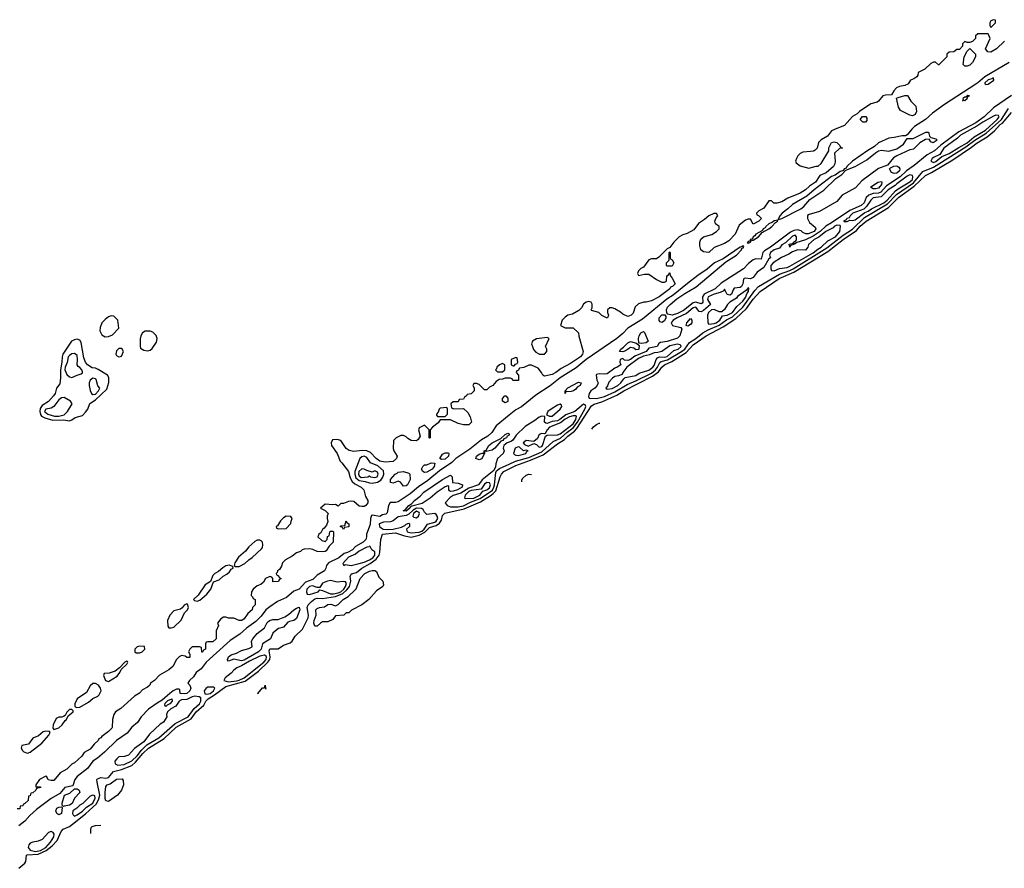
# Model space of a CAD drawing. Header units: inches. Extents: x 2701622 to 2964296, y 496201 to 720542.
# Tile 217 of 256: x 2906250 to 2913794, y 503990 to 510494. Entities that reach past the tile are written whole.
import ezdxf

# ---------------------------------------------------------------- set-up
doc = ezdxf.new("R2010")
doc.units = ezdxf.units.IN
doc.header["$MEASUREMENT"] = 0
for name, color, linetype in [('C9500', 7, 'Continuous'), ('C9510', 7, 'Continuous'), ('C9511', 7, 'Continuous')]:
    doc.layers.add(name, color=color, linetype=linetype)

msp = doc.modelspace()

# ---------------------------------------------------------------- linework, layer by layer
at = {"layer": 'C9500', "color": 4}
for points, elevation in [([(2906950, 508223.7), (2906930, 508217), (2906903.6, 508196.4), (2906879.5, 508170), (2906865.9, 508134.1), (2906864.4, 508110), (2906878.7, 508078.7), (2906903.9, 508063.9), (2906930, 508065.5), (2906961.2, 508078.8), (2907009, 508130), (2907001.2, 508190), (2906970, 508221.2)], 4), ([(2907250, 508107.8), (2907210, 508105.6), (2907190, 508095.1), (2907177, 508070), (2907172.4, 508047.6), (2907171.6, 507990), (2907176.2, 507976.2), (2907201.2, 507961.2), (2907230, 507957.3), (2907250, 507962), (2907265.3, 507974.7), (2907297, 508023), (2907302.6, 508050), (2907294.2, 508074.2), (2907270, 508098.4)], 4), ([(2906690, 508044.5), (2906670, 508041.6), (2906647.3, 508030), (2906581.3, 507930), (2906573.7, 507910), (2906572.9, 507870), (2906561.3, 507810), (2906563.1, 507750), (2906555.8, 507704.2), (2906530.8, 507670), (2906520.5, 507630), (2906507.7, 507610), (2906470, 507567.3), (2906422.2, 507537.8), (2906406.8, 507513.2), (2906402.9, 507490), (2906407.8, 507467.8), (2906416.2, 507456.2), (2906442, 507442), (2906504.4, 507424.4), (2906586.4, 507426.4), (2906630, 507420.5), (2906650, 507427.3), (2906674.8, 507445.2), (2906730, 507461), (2906754.7, 507485.3), (2906772.3, 507510), (2906786.6, 507553.4), (2906830, 507580.4), (2906916.9, 507663.1), (2906933.4, 507713.4), (2906932.5, 507752.5), (2906922, 507770), (2906850, 507814), (2906830, 507822), (2906804.7, 507824.7), (2906770, 507849.4), (2906754.5, 507870), (2906741.4, 507901.4), (2906720.1, 508020.1), (2906710, 508039)], 4), ([(2907010, 507973.2), (2906990, 507955.3), (2906984.9, 507930), (2906990, 507921), (2907010, 507911), (2907030, 507916), (2907045.2, 507950), (2907032.7, 507972.7)], 4), ([(2906670, 507935.8), (2906650, 507933.7), (2906630, 507921.2), (2906621.8, 507910), (2906613.8, 507866.2), (2906598.9, 507830), (2906596.5, 507810), (2906610, 507775.5), (2906630, 507756.3), (2906650, 507750.5), (2906690, 507768.6), (2906721.2, 507778.8), (2906730, 507786.8), (2906730, 507795.3), (2906724.5, 507810), (2906710, 507829.3), (2906696.9, 507836.9), (2906689.7, 507849.7), (2906693.6, 507890), (2906690, 507919.3)], 8), ([(2909950, 507858), (2909924.7, 507850), (2909904.7, 507830), (2909902, 507818), (2909894, 507810), (2909910, 507794), (2909950, 507794), (2909966, 507810), (2909966, 507850)], 4), ([(2906810, 507746.2), (2906789.1, 507730), (2906782, 507710), (2906782, 507690), (2906790, 507651), (2906799.5, 507630), (2906810, 507622), (2906830, 507624.5), (2906853.7, 507650), (2906863.7, 507670), (2906848.5, 507688.5), (2906835.4, 507735.4), (2906830, 507741.3)], 8), ([(2906590, 507597.4), (2906570, 507595.8), (2906550, 507579.7), (2906510, 507528.6), (2906490, 507517.1), (2906450, 507509.5), (2906440.8, 507490), (2906466, 507470), (2906515.6, 507455.6), (2906550, 507454.6), (2906590, 507466.4), (2906616.9, 507490), (2906651.8, 507550), (2906639, 507570)], 8), ([(2909970, 507558), (2909948.7, 507570), (2909948, 507590), (2909966, 507610), (2909974, 507610), (2909990, 507594), (2909990, 507568.7)], 4), ([(2909522, 507522), (2909470, 507516), (2909462.8, 507510), (2909454.8, 507485.2), (2909442, 507470), (2909443.6, 507463.6), (2909452, 507452), (2909510, 507452), (2909528, 507470), (2909528, 507510)], 4), ([(2909824, 507184), (2909812, 507188), (2909812, 507172), (2909790, 507127.3), (2909770, 507120.5), (2909744, 507130), (2909749.2, 507150), (2909770, 507164), (2909792, 507172), (2909808, 507172), (2909809, 507190), (2909824, 507196), (2909844, 507230), (2909868.7, 507250), (2909935.5, 507284.5), (2909970, 507314), (2909990, 507324.7), (2909999.8, 507319.8), (2909998.8, 507310), (2909981.6, 507298.4), (2909979.1, 507290), (2909958, 507282), (2909952.4, 507270), (2909936.2, 507263.8), (2909890.3, 507209.7), (2909870, 507195.1)], 8), ([(2908890, 507148.7), (2908870, 507143.9), (2908855.3, 507130), (2908817.3, 507030), (2908816.6, 507010), (2908823.9, 506983.9), (2908850, 506961.7), (2908895.4, 506955.4), (2908930, 506944.2), (2908950, 506942), (2908990, 506949.1), (2909016.4, 506963.6), (2909032.7, 506987.3), (2909040.3, 507010), (2909036.9, 507036.9), (2908993.8, 507073.8), (2908937.5, 507097.5), (2908910, 507139.1)], 8), ([(2909482, 507122), (2909468.7, 507130), (2909490, 507164.7), (2909510, 507174), (2909534.8, 507174.8), (2909538, 507170), (2909534, 507150), (2909510, 507126.6)], 4), ([(2908870, 507051.2), (2908847.8, 507030), (2908845.4, 507010), (2908850, 506998.4), (2908866.3, 506986.3), (2908918, 506990), (2908930, 506998), (2908938, 506990), (2908970, 506984.2), (2908989, 506990), (2908995.8, 507010), (2908990, 507025.2), (2908970, 507035.1), (2908950, 507026), (2908910, 507037.7), (2908890, 507049.7)], 12), ([(2909350, 507024), (2909338, 507030), (2909328.7, 507050), (2909338, 507070), (2909350, 507082), (2909370, 507082), (2909403.1, 507096.9), (2909430, 507094), (2909424.7, 507070), (2909410.7, 507050), (2909370, 507025.2)], 4), ([(2909190, 506918), (2909168.4, 506948.4), (2909150, 506958), (2909110, 506942), (2909090, 506948), (2909089.4, 506970), (2909125.2, 507010), (2909142.5, 507017.5), (2909150, 507026), (2909190.6, 507030.6), (2909230, 507018), (2909238, 507010), (2909242, 506970), (2909222, 506930), (2909210, 506922)], 4), ([(2909550, 506878.4), (2909542.6, 506882.6), (2909538.4, 506890), (2909537.5, 506917.5), (2909530, 506921.2), (2909510, 506913.6), (2909447.1, 506872.9), (2909393.4, 506826.6), (2909333.5, 506786.5), (2909254.7, 506765.3), (2909241.7, 506758.3), (2909239.3, 506750), (2909210, 506726.4), (2909187.3, 506730), (2909202.5, 506737.5), (2909230, 506770.4), (2909253.8, 506786.2), (2909274, 506810), (2909316.8, 506843.2), (2909346.8, 506873.2), (2909488.9, 506971.1), (2909550, 507004), (2909562, 506990), (2909566.4, 506946.4), (2909610, 506942.4), (2909642.8, 506930), (2909640.5, 506910), (2909604, 506890), (2909570, 506880.9)], 8), ([(2909830, 506946.9), (2909810, 506934.7), (2909784.8, 506895.2), (2909710, 506886.4), (2909690, 506877.2), (2909664, 506850), (2909658.8, 506830), (2909663.4, 506823.4), (2909730, 506827.3), (2909776.1, 506850), (2909798.9, 506881.1), (2909830, 506891.6), (2909850, 506904.9), (2909856.8, 506930), (2909850, 506945.1)], 16), ([(2909290, 506749.4), (2909264.2, 506735.8), (2909230, 506704.5), (2909210, 506694.3), (2909150, 506683.2), (2909110, 506653.5), (2909090, 506645), (2909037.4, 506642.6), (2909004.4, 506630), (2909006.7, 506610), (2909018.9, 506598.9), (2909033.4, 506590), (2909070, 506586.3), (2909110.2, 506590.2), (2909175.3, 506604.7), (2909201.6, 506618.4), (2909210, 506628.2), (2909230, 506635.6), (2909237, 506630), (2909236.5, 506610), (2909213, 506590), (2909217.1, 506570), (2909250, 506561.1), (2909310, 506566.4), (2909330, 506574), (2909349.1, 506590), (2909373.4, 506626.6), (2909430, 506642), (2909440.8, 506650), (2909452.2, 506670), (2909448.7, 506688.7), (2909440.6, 506700.6), (2909430, 506709.7), (2909370, 506702.9), (2909350, 506719.3), (2909339.7, 506739.7), (2909327.8, 506747.8)], 12), ([(2908290, 506688), (2908270, 506675.3), (2908247.5, 506652.5), (2908224.7, 506615.3), (2908214, 506610), (2908218, 506598), (2908232.7, 506592.7), (2908290, 506594), (2908327.3, 506632.7), (2908328.4, 506651.6), (2908338, 506670), (2908327.3, 506687.3)], 4), ([(2909290, 506726.4), (2909266.8, 506710), (2909262, 506690), (2909270, 506680.4), (2909290, 506677), (2909305.6, 506690), (2909313.5, 506710), (2909310, 506716.9)], 16), ([(2908730, 506586), (2908722, 506602), (2908706, 506610), (2908710, 506614), (2908742, 506618), (2908750, 506654), (2908758, 506638), (2908772, 506630), (2908771.6, 506608.4), (2908738, 506602)], 4), ([(2908090, 506504), (2908070, 506504), (2908050, 506495.3), (2908005.2, 506454.8), (2907978.5, 506421.5), (2907925.8, 506374.2), (2907898, 506330), (2907894, 506310), (2907902, 506302), (2907930, 506302.8), (2907974.2, 506325.8), (2908005.1, 506354.9), (2908030, 506371), (2908101.5, 506438.5), (2908109.2, 506450), (2908113.2, 506470), (2908109.2, 506489.2), (2908099.3, 506499.3)], 4), ([(2908930, 506458), (2908927.3, 506452.7), (2908910, 506451.6), (2908850, 506419.7), (2908822, 506398), (2908770, 506373.8), (2908726, 506326), (2908732, 506312), (2908742.7, 506317.3), (2908790, 506310.4), (2908850, 506327.4), (2908890, 506337.6), (2908930, 506354.3), (2908955.5, 506370), (2908969.8, 506390), (2908970, 506416), (2908948.7, 506430), (2908935.3, 506455.3)], 12), ([(2907854, 506314), (2907830, 506309), (2907805.8, 506294.2), (2907774, 506266), (2907744.7, 506250), (2907730, 506235.3), (2907712.7, 506187.3), (2907670, 506162), (2907617.3, 506082.7), (2907582, 506050), (2907590, 506042), (2907610, 506038), (2907630, 506046), (2907684, 506090), (2907713.2, 506130), (2907735.3, 506184.7), (2907778, 506202), (2907808, 506230), (2907836, 506244), (2907857.5, 506262.5), (2907870, 506282), (2907886, 506290), (2907882, 506302)], 4), ([(2908510, 505846), (2908502, 505870), (2908505.2, 505890), (2908522, 505930), (2908518, 505970), (2908530, 505982), (2908546, 505990), (2908585.2, 505994.8), (2908610, 506010.7), (2908633.7, 506013.7), (2908670, 506002), (2908688.8, 506011.2), (2908728.7, 506050), (2908766.2, 506073.8), (2908818.4, 506121.6), (2908827, 506133), (2908859, 506210), (2908894, 506250), (2908930, 506266.8), (2908951.3, 506271.3), (2908970, 506272), (2908983.6, 506263.6), (2909002, 506222), (2909030.9, 506190.9), (2909036.9, 506163.1), (2909032, 506150), (2908983.5, 506116.5), (2908924.7, 506050), (2908870.5, 506009.5), (2908791.2, 505968.8), (2908770.9, 505949.1), (2908752, 505948), (2908734, 505930), (2908670, 505926), (2908650, 505898), (2908610, 505878), (2908570, 505878), (2908554, 505870), (2908530, 505846)], 4), ([(2908630, 506194.7), (2908609, 506191), (2908570, 506174.5), (2908550, 506142), (2908530, 506142), (2908494, 506154), (2908470, 506150.9), (2908450.4, 506130), (2908446, 506110), (2908450.9, 506090.9), (2908470, 506087.3), (2908536, 506110), (2908550, 506124), (2908570, 506120.4), (2908630, 506094.6), (2908653.4, 506093.4), (2908690, 506100.4), (2908710.3, 506109.7), (2908733.9, 506130), (2908746.6, 506150), (2908752.7, 506172.7), (2908745.6, 506185.6), (2908730, 506188.7), (2908682.8, 506182.8)], 12), ([(2907530, 506018), (2907510, 506008), (2907494.8, 505985.2), (2907482.8, 505977.2), (2907430, 505963.7), (2907400.7, 505930), (2907382.8, 505890), (2907384.7, 505844.7), (2907392.7, 505832.7), (2907410, 505832), (2907430, 505838), (2907487.3, 505892.7), (2907512.9, 505947.1), (2907534, 505970), (2907542, 505990), (2907535.3, 506015.3)], 4), ([(2907950, 505579.2), (2907890, 505593.2), (2907850, 505578), (2907838, 505590), (2907844.7, 505595.3), (2907849.2, 505610), (2907870, 505626), (2907910, 505638), (2907950, 505660.3), (2908006, 505674), (2908031.3, 505688.7), (2908024.7, 505730), (2908036.9, 505750), (2908070, 505788.6), (2908126.2, 505833.8), (2908146.7, 505873.3), (2908164.5, 505890), (2908190, 505896.5), (2908230, 505897.4), (2908282.2, 505917.8), (2908310, 505934), (2908350, 505970.7), (2908370, 505984), (2908390.8, 505990.8), (2908395.5, 505970), (2908370, 505905.6), (2908350.9, 505889.1), (2908317.6, 505882.4), (2908304.6, 505875.4), (2908270, 505838.7), (2908231.8, 505828.2), (2908209, 505811), (2908189, 505791), (2908170, 505749.6), (2908109.1, 505710.9), (2908100.5, 505670), (2908080.5, 505650), (2907970, 505585)], 8), ([(2907166.4, 505693.6), (2907150, 505688), (2907132, 505670), (2907132, 505650), (2907141, 505641), (2907170, 505641), (2907188, 505650), (2907208, 505670), (2907206, 505690)], 4), ([(2908124.8, 505624.8), (2908090, 505616.2), (2908010, 505577), (2907950, 505541.2), (2907913.7, 505526.3), (2907890.2, 505509.8), (2907870, 505484.7), (2907823.8, 505450), (2907814.8, 505430), (2907850, 505419.2), (2907910, 505427.8), (2907930, 505430.8), (2907970.3, 505449.7), (2908118.9, 505570), (2908137.4, 505590), (2908141.5, 505610), (2908137.2, 505617.2)], 12), ([(2907070, 505578), (2907054, 505570), (2907014, 505526), (2906979.8, 505500.2), (2906935.3, 505484.7), (2906898, 505482), (2906892, 505468), (2906906, 505430), (2906930, 505421), (2906996.5, 505463.5), (2907018, 505490), (2907026, 505514), (2907070, 505554), (2907078, 505570), (2907075.3, 505575.3)], 4), ([(2906830, 505406), (2906810, 505405.2), (2906790.5, 505389.5), (2906761.4, 505338.6), (2906691, 505290), (2906671.3, 505250), (2906672, 505232), (2906682, 505222), (2906710, 505226), (2906775.5, 505264.5), (2906809.3, 505290.7), (2906849.4, 505310.6), (2906859.5, 505320.5), (2906873.2, 505350), (2906869.4, 505370), (2906853.8, 505393.8)], 4), ([(2907737.7, 505377.7), (2907690, 505377.2), (2907678.4, 505370), (2907663.1, 505350), (2907667.4, 505327.4), (2907684.2, 505324.2), (2907710, 505329.4), (2907733.5, 505350), (2907743.7, 505370)], 12), ([(2907590, 505309.7), (2907570, 505304.7), (2907530, 505284.7), (2907490, 505281), (2907470.4, 505270), (2907446.2, 505233.8), (2907407, 505213), (2907383.2, 505190), (2907375.3, 505170), (2907376.4, 505150), (2907350.3, 505110), (2907326.1, 505093.9), (2907243, 505017), (2907200, 504960), (2907130, 504908.3), (2907082.8, 504857.2), (2907053.5, 504846.5), (2907010, 504844.2), (2906992.7, 504830), (2906978.4, 504810), (2906982, 504790), (2907001, 504781), (2907050, 504785), (2907110, 504813.6), (2907150, 504851.3), (2907183.3, 504896.7), (2907223.9, 504936.1), (2907316.4, 504990), (2907440.6, 505099.4), (2907541.6, 505150), (2907585.1, 505214.9), (2907627.6, 505250), (2907638.4, 505270), (2907636.6, 505296.6), (2907624, 505304)], 12), ([(2907370, 505229.7), (2907361.5, 505241.5), (2907363.6, 505256.4), (2907384.5, 505275.5), (2907414, 505290), (2907417.1, 505270), (2907400.5, 505250), (2907379.1, 505240.9)], 8), ([(2906650, 505206), (2906630, 505206), (2906610, 505186), (2906598, 505162), (2906585.4, 505154.6), (2906571.3, 505148.7), (2906550, 505148.7), (2906530, 505138), (2906506, 505090), (2906504.7, 505064.7), (2906510, 505054), (2906550, 505066.8), (2906574, 505090), (2906597.2, 505122.8), (2906608, 505130), (2906622, 505158), (2906658, 505190), (2906658, 505198)], 4), ([(2906450, 505042), (2906430, 505035.3), (2906394, 505006), (2906350, 504988.7), (2906317.3, 504942.7), (2906266, 504930), (2906261, 504910), (2906270, 504892), (2906282, 504882), (2906310, 504871.3), (2906330, 504881), (2906419, 504950), (2906474, 505010), (2906482, 505030), (2906478, 505038)], 4), ([(2906930, 504502), (2906910, 504508), (2906904.8, 504524.8), (2906903.6, 504570), (2906910, 504618), (2906919, 504630), (2906941.6, 504638.4), (2906990, 504674), (2907034.8, 504674.8), (2907043.6, 504663.6), (2907046, 504630), (2907030.6, 504589.4), (2906998, 504550)], 4), ([(2906584.7, 504464.7), (2906574.6, 504474.6), (2906575.1, 504490), (2906593.2, 504550), (2906632.8, 504567.2), (2906670, 504598), (2906690, 504598.8), (2906704.7, 504590), (2906711.3, 504570), (2906670, 504526.6), (2906652.6, 504487.4), (2906630, 504474.3), (2906590, 504466.6)], 8), ([(2906810, 504551.4), (2906790, 504543.1), (2906733.7, 504486.3), (2906710, 504474.7), (2906688.2, 504450), (2906656.3, 504430), (2906653, 504410), (2906659.3, 504399.3), (2906670, 504390.6), (2906690, 504399.6), (2906730, 504427.1), (2906761.6, 504458.4), (2906811.1, 504488.9), (2906827.8, 504527.8), (2906825.1, 504545.1)], 12), ([(2906550, 504400.9), (2906534, 504410), (2906526.6, 504430), (2906534, 504450), (2906550, 504459.1), (2906570, 504462), (2906575.3, 504455.3), (2906570, 504409.4)], 8), ([(2906490, 504272.6), (2906470, 504265.1), (2906420.9, 504210), (2906390, 504197.9), (2906349.3, 504190.7), (2906330, 504181.7), (2906318.3, 504170), (2906313.8, 504150), (2906328.5, 504128.5), (2906370, 504118.8), (2906410, 504126.1), (2906449.1, 504150), (2906486.3, 504190), (2906510.8, 504230), (2906512.9, 504252.9), (2906505.1, 504265.1)], 12)]:
    msp.add_lwpolyline(points, close=True, dxfattribs=dict(at, elevation=elevation))
for points, elevation in [([(2910000, 507746), (2909970, 507746), (2909950, 507738), (2909923.6, 507736.4), (2909899.6, 507720.4), (2909874, 507690), (2909850, 507678), (2909830, 507658), (2909810, 507658), (2909770, 507698), (2909750, 507706), (2909730, 507706), (2909722, 507690), (2909732, 507672), (2909731.6, 507648.4), (2909710, 507626), (2909678, 507622), (2909674, 507610), (2909658, 507602), (2909650, 507586), (2909618, 507582), (2909610, 507566), (2909570, 507566), (2909554, 507550), (2909558, 507518), (2909572.7, 507512.7), (2909650, 507514), (2909683.6, 507483.6), (2909702, 507450), (2909711.3, 507410), (2909692, 507390), (2909649.3, 507389.3), (2909610, 507398), (2909550, 507428), (2909470, 507426), (2909456.9, 507403.1), (2909412, 507370), (2909394, 507350), (2909394, 507290), (2909390, 507286), (2909386, 507290), (2909386, 507350), (2909350, 507386), (2909310, 507366), (2909304.7, 507350), (2909316.9, 507303.1), (2909303.6, 507276.4), (2909290, 507266), (2909248.4, 507268.4), (2909223.1, 507283.1), (2909210, 507298), (2909190, 507308), (2909170, 507308), (2909134, 507290), (2909114, 507270), (2909112, 507208), (2909116, 507190), (2909140.7, 507150), (2909135.5, 507130), (2909110, 507108.3), (2909050, 507101.6), (2909009.2, 507110), (2908980.9, 507130), (2908938, 507178), (2908910, 507189.7), (2908872.5, 507192.5), (2908810, 507184), (2908772.9, 507192.9), (2908750, 507208.7), (2908709.5, 507269.5), (2908682.5, 507277.5), (2908647.3, 507272.7), (2908634.8, 507250), (2908638.8, 507230), (2908681, 507170), (2908704.7, 507110), (2908718.8, 507098.8), (2908770, 507031), (2908782, 506982), (2908795.8, 506955.8), (2908816.3, 506936.3), (2908866, 506910), (2908886, 506890), (2908899.8, 506839.8), (2908918, 506810), (2908916, 506790), (2908901, 506770), (2908890, 506763.7), (2908870, 506762), (2908850, 506766.6), (2908810, 506802), (2908790, 506804), (2908770, 506802), (2908730, 506786), (2908710, 506786), (2908690, 506766), (2908670, 506778), (2908650, 506775.3), (2908590, 506782), (2908554, 506750), (2908590, 506732), (2908612, 506710), (2908604.7, 506690), (2908604.7, 506670), (2908611.3, 506648.7), (2908599.8, 506620.2), (2908583.6, 506596.4), (2908570, 506586), (2908558, 506562), (2908542, 506550), (2908534, 506530), (2908563.6, 506503.6), (2908590, 506494), (2908606, 506510), (2908607.3, 506532.7), (2908622, 506538), (2908626, 506570), (2908630, 506574), (2908650, 506574), (2908654, 506570), (2908652, 506490), (2908621, 506459), (2908596.9, 506423.1), (2908590, 506418), (2908570, 506415.3), (2908530, 506418), (2908494.6, 506434.6), (2908470, 506438), (2908430, 506435.3), (2908414, 506430), (2908402, 506418), (2908370, 506408), (2908337.3, 506382.7), (2908285.5, 506354.5), (2908262.8, 506330), (2908255.3, 506304.7), (2908239.8, 506280.2), (2908224.7, 506270), (2908222, 506258), (2908214, 506250), (2908218, 506238), (2908232.7, 506232.7), (2908238, 506218), (2908254, 506210), (2908238, 506202), (2908232, 506188), (2908190, 506186), (2908188, 506210), (2908180.4, 506220.4), (2908167.3, 506227.3), (2908132, 506210), (2908118, 506182), (2908096, 506164), (2908070, 506155.3), (2908038, 506130), (2908026, 506110), (2908022, 506082), (2908034, 506070), (2908038, 506058), (2908054, 506050), (2908054, 506010), (2908034, 505990), (2908032, 505970), (2907998, 505942), (2907970, 505902), (2907950.5, 505889.5), (2907930, 505889), (2907890, 505908), (2907850, 505908), (2907830, 505915.3), (2907810, 505914), (2907790, 505902), (2907766, 505870), (2907772, 505850), (2907754, 505810), (2907754, 505750), (2907730, 505726), (2907690, 505726), (2907678, 505722), (2907674, 505710), (2907674, 505670), (2907658, 505662), (2907650, 505646), (2907646, 505646), (2907642, 505682), (2907627.3, 505687.3), (2907570, 505688), (2907552, 505670), (2907542, 505650), (2907552, 505630), (2907554, 505606), (2907530, 505606), (2907516.4, 505616.4), (2907490, 505622), (2907472, 505610), (2907452, 505590), (2907423.6, 505536.4), (2907392, 505510), (2907322, 505470), (2907282, 505430), (2907252, 505410), (2907245.4, 505394.6), (2907230, 505378), (2907190, 505358), (2907166.8, 505333.2), (2907130, 505308.7), (2907024, 505216), (2906984.7, 505190), (2906971, 505170), (2906961, 505130), (2906958.8, 505070), (2906955.2, 505064.8), (2906930, 505039), (2906878.8, 505001.2), (2906870, 504989), (2906856.9, 504983.1), (2906851, 504970), (2906819.1, 504940.9), (2906790, 504904), (2906743.5, 504876.5), (2906724.7, 504850), (2906670, 504798), (2906650, 504788), (2906610.4, 504749.6), (2906558.8, 504721.2), (2906510, 504664), (2906490, 504662), (2906468.7, 504668.7), (2906458, 504690), (2906450, 504695.3), (2906402, 504670), (2906372, 504630), (2906374, 504614), (2906410, 504614), (2906412, 504610), (2906378, 504602), (2906374, 504590), (2906350, 504568), (2906334, 504566), (2906330, 504546), (2906318, 504542), (2906314, 504510), (2906290, 504486), (2906278, 504482), (2906274, 504470), (2906254, 504466), (2906250, 504446), (2906230, 504446)], 4), ([(2910000, 507462.4), (2909899.9, 507380.1), (2909866, 507330), (2909836.9, 507303.1), (2909787.3, 507272.7), (2909698, 507202), (2909590, 507131), (2909559.4, 507100.6), (2909464.9, 507035.1), (2909376.9, 506963.1), (2909305.9, 506914.1), (2909241, 506859), (2909150, 506798.9), (2909130, 506793.6), (2909087, 506793), (2909074.9, 506770), (2909065.2, 506714.8), (2909054.9, 506705.1), (2909030, 506698.4), (2909010, 506686.3), (2908950, 506697), (2908945.7, 506694.3), (2908936.5, 506670), (2908934.8, 506625.2), (2908906.8, 506550), (2908907.3, 506530), (2908900.5, 506510), (2908880.5, 506490), (2908823, 506457), (2908800.5, 506430), (2908761, 506410), (2908736.4, 506403.6), (2908694.8, 506370), (2908614.8, 506330), (2908599.1, 506310), (2908595.5, 506290), (2908584, 506270), (2908530, 506237), (2908495.4, 506204.6), (2908438.2, 506181.8), (2908390.2, 506129.8), (2908350, 506113.3), (2908293.5, 506066.5), (2908224.7, 506035.3), (2908166.3, 505993.7), (2908136.5, 505970), (2908098.7, 505921.3), (2908059.2, 505880.8), (2907988.6, 505831.4), (2907935.8, 505784.2), (2907862.9, 505737.1), (2907679.5, 505570), (2907640.3, 505519.7), (2907602, 505490), (2907581.4, 505458.6), (2907550.8, 505430), (2907538.8, 505410), (2907552.5, 505392.5), (2907561.6, 505370), (2907554, 505350), (2907530.4, 505330), (2907510, 505326.4), (2907478, 505330), (2907477.2, 505357.2), (2907470, 505362), (2907450, 505362), (2907424.9, 505350), (2907399.1, 505330), (2907342, 505278), (2907310, 505261.7), (2907237.4, 505210), (2907179.5, 505150), (2907151.7, 505108.3), (2907109.1, 505070.9), (2907073.1, 505026.9), (2906992, 504970), (2906900.2, 504879.8), (2906846.1, 504833.9), (2906809.4, 504810.6), (2906770, 504755.1), (2906690, 504693.6), (2906672.2, 504670), (2906657.1, 504622.9), (2906594.8, 504610), (2906556.1, 504563.9), (2906490, 504524.7), (2906379.5, 504440.5), (2906326.4, 504393.6), (2906290, 504351.2), (2906243.9, 504316.1)], 8), ([(2910000, 507256.2), (2909983.7, 507250), (2909957.8, 507230), (2909954.3, 507210), (2909960.9, 507190), (2909954.9, 507170), (2909911.4, 507130), (2909897.3, 507090), (2909894.2, 507065.8), (2909881.6, 507038.4), (2909793.6, 506966.4), (2909765.3, 506930), (2909690, 506903), (2909630, 506865.3), (2909570, 506847.9), (2909547.8, 506832.2), (2909510.7, 506790), (2909526, 506770), (2909550, 506760.8), (2909610, 506760.1), (2909650, 506768.4), (2909703.7, 506796.3), (2909776.8, 506823.2), (2909871.1, 506888.9), (2909882.8, 506910), (2909887.3, 506930), (2909897.6, 507022.4), (2909903.3, 507036.7), (2909925.2, 507054.8), (2910000, 507088.5)], 12), ([(2906243.1, 503990), (2906289.8, 504030), (2906296.8, 504043.2), (2906301.6, 504090), (2906305.5, 504094.5), (2906390, 504097.5), (2906452.4, 504127.6), (2906497.4, 504162.6), (2906537.3, 504202.7), (2906567.3, 504272.7), (2906582.4, 504290), (2906630, 504311), (2906652.9, 504327.1), (2906753.3, 504406.7), (2906837, 504483), (2906856.8, 504523.2), (2906863.2, 504550), (2906842.9, 504650), (2906841.2, 504670), (2906845.4, 504674.6), (2906870, 504686.4), (2906910, 504681.8), (2906930, 504686.9), (2906969, 504731), (2907030, 504746.2), (2907110, 504778.9), (2907137, 504803), (2907193.6, 504870), (2907237.6, 504910), (2907356.3, 504983.7), (2907449.4, 505070.6), (2907563.7, 505136.3), (2907601.8, 505190), (2907659.3, 505240.7), (2907675.3, 505270), (2907692.6, 505290), (2907741.7, 505318.3), (2907830, 505383.8), (2907976.2, 505423.8), (2908078.2, 505501.8), (2908151, 505569), (2908165, 505590), (2908169.2, 505610), (2908162, 505658), (2908166.6, 505673.4), (2908230, 505671.4), (2908270, 505701.2), (2908321.3, 505718.7), (2908336.8, 505730), (2908360.4, 505770), (2908417.2, 505822.8), (2908461, 505910), (2908463.2, 505930), (2908451.1, 505990), (2908460.5, 506010), (2908485.8, 506034.2), (2908510, 506054.4), (2908530, 506059.6), (2908570, 506057.8), (2908670, 506073), (2908724.4, 506095.6), (2908756.8, 506123.2), (2908776.2, 506150), (2908786.5, 506190), (2908782.4, 506230), (2908792.7, 506247.3), (2908830, 506258), (2908871.2, 506290), (2908934.2, 506325.8), (2908981, 506359), (2909003.2, 506390), (2909009, 506410), (2909016.9, 506510), (2909028.8, 506551.2), (2909130, 506560.2), (2909198, 506538), (2909250, 506529.2), (2909310, 506543.2), (2909354.5, 506565.5), (2909390, 506601.1), (2909441.8, 506618.2), (2909465.4, 506634.6), (2909481.4, 506658.6), (2909490, 506694), (2909507.4, 506712.6), (2909655.7, 506744.3), (2909780.6, 506799.4), (2909854.5, 506845.5), (2909878, 506862), (2909896.6, 506883.4), (2909930.9, 506990), (2909941, 507010), (2909959.7, 507030), (2910000, 507051.3)], 8), ([(2908076.2, 505325.2), (2908075.3, 505330), (2908110, 505372), (2908126, 505374), (2908130, 505394), (2908132, 505370), (2908134.9, 505364.1)], 4), ([(2906795.6, 504257.8), (2906794.6, 504285.4), (2906798, 504302), (2906806, 504310), (2906830, 504318), (2906871.9, 504321.4)], 4)]:
    msp.add_lwpolyline(points, dxfattribs=dict(at, elevation=elevation))
at = {"layer": 'C9510', "color": 4}
for points, elevation in [([(2913575.1, 510000), (2913336.7, 509843.3), (2913243.5, 509776.5), (2913190.2, 509730), (2913105.9, 509674.1), (2913084.6, 509655.4), (2913050, 509611.8), (2913037.1, 509602.9), (2913010, 509604.5), (2912950, 509589.8), (2912910, 509586.3), (2912830.4, 509550), (2912798.2, 509521.8), (2912747.7, 509492.3), (2912630.4, 509410), (2912588.4, 509370), (2912583, 509357), (2912567.3, 509350), (2912562, 509338), (2912536, 509330), (2912498.6, 509301.4), (2912470, 509291), (2912335.8, 509190), (2912279.6, 509140.4), (2912170, 509077.1), (2912136.3, 509043.7), (2912090.5, 509010), (2912073.4, 508990), (2912067, 508973), (2912061, 508970), (2912062.8, 508962.8), (2912090, 508970.7), (2912234.5, 509045.5), (2912256.8, 509063.2), (2912303.9, 509116.1), (2912411.8, 509188.2), (2912502.3, 509277.7), (2912550, 509308), (2912580.1, 509339.9), (2912652, 509368), (2912741.3, 509418.7), (2912806.3, 509473.7), (2912830, 509488.4), (2912854, 509494), (2912910, 509487), (2912970, 509503.6), (2913021.1, 509538.9), (2913050, 509584), (2913096.6, 509583.4), (2913192.3, 509632.3), (2913212.1, 509632.1), (2913221.1, 509601.1), (2913230.5, 509590.5), (2913270, 509581), (2913275.2, 509575.2), (2913278.8, 509570), (2913249.5, 509549.5), (2913230, 509558), (2913218, 509578), (2913190, 509577), (2913146.8, 509550), (2913097.5, 509502.5), (2913070, 509495.6), (2912969.1, 509450.9), (2912944.8, 509435.2), (2912899.9, 509380.1), (2912830, 509354.7), (2912702.1, 509257.9), (2912653.6, 509206.4), (2912550.3, 509150), (2912510, 509099.7), (2912376.5, 509023.5), (2912298.3, 509001.7), (2912287, 508993), (2912286.7, 508970), (2912300.1, 508940.1), (2912344.4, 508904.4), (2912348.7, 508890), (2912335.6, 508870), (2912290, 508852.8), (2912273.3, 508853.3), (2912250, 508863.7), (2912236.9, 508876.9), (2912210, 508883.5), (2912181.9, 508878.1), (2912155.1, 508864.9), (2912001.7, 508750), (2911956.5, 508723.5), (2911943.7, 508710), (2911930, 508659.3), (2911890, 508661.7), (2911870, 508653.3), (2911834.4, 508625.6), (2911795.3, 508584.7), (2911625, 508475), (2911578.3, 508430), (2911493.4, 508390), (2911480.2, 508370), (2911483.1, 508330), (2911479, 508321), (2911470, 508315.6), (2911430, 508329), (2911410, 508323.7), (2911334.7, 508265.3), (2911290, 508242.9), (2911248.7, 508228.7), (2911216, 508236), (2911208.4, 508248.4), (2911205.1, 508270), (2911214.3, 508290), (2911233, 508310), (2911285.6, 508354.4), (2911344.9, 508395.1), (2911433.5, 508446.5), (2911661.2, 508638.8), (2911740.9, 508690), (2911779.5, 508730), (2911781.2, 508738.8), (2911796, 508750), (2911798, 508758), (2911790, 508762), (2911785.5, 508754.5), (2911770, 508751.4), (2911639.9, 508660.1), (2911572.7, 508630), (2911517.9, 508582.1), (2911445.7, 508534.3), (2911366.7, 508473.3), (2911257.7, 508382.3), (2911207, 508353), (2911021.7, 508198.3), (2910909.3, 508130.7), (2910871.9, 508090), (2910826, 508050), (2910590, 507889.8), (2910514.4, 507825.6), (2910390, 507749.8), (2910313.1, 507686.9), (2910203.8, 507616.2), (2910093.5, 507526.5), (2910050, 507503.5), (2910000, 507462.4)], 8), ([(2913054, 510000), (2913031.3, 509988.7), (2912990, 509980.9), (2912968.6, 509971.4), (2912946.8, 509950), (2912930, 509918), (2912883.5, 509916.5), (2912862, 509910), (2912830.8, 509869.2), (2912819.1, 509860.9), (2912772, 509850), (2912684.7, 509790), (2912667.3, 509772.7), (2912630, 509753.2), (2912570, 509682), (2912510, 509661.2), (2912470, 509641.2), (2912438, 509602), (2912390, 509574), (2912370, 509553.2), (2912358.8, 509510), (2912345.2, 509494.8), (2912333, 509487), (2912310, 509482.7), (2912250, 509479.3), (2912230, 509469.3), (2912210.7, 509450), (2912200.5, 509430), (2912194, 509410), (2912198, 509398), (2912230, 509374.8), (2912296.9, 509356.9), (2912352, 509372), (2912368, 509372), (2912390, 509392), (2912448, 509490), (2912448.8, 509511.2), (2912468.4, 509551.6), (2912490, 509558), (2912511.6, 509551.6), (2912534, 509530), (2912538, 509518), (2912554, 509510), (2912530, 509506), (2912492, 509470), (2912498, 509410), (2912496, 509390), (2912486, 509370), (2912430, 509320.9), (2912381, 509299), (2912346.8, 509250), (2912301.4, 509218.6), (2912270, 509189.6), (2912230, 509165.1), (2912134.4, 509125.6), (2912090, 509099), (2912050, 509089), (2912028.7, 509088.7), (2912010, 509106), (2911990, 509106), (2911951.2, 509048.8), (2911914, 509030), (2911894, 509010), (2911898, 508998), (2911910, 508994), (2911934, 508970), (2911914, 508950), (2911870, 508926), (2911850, 508966), (2911830, 508966), (2911810, 508958), (2911762, 508918), (2911732, 508850), (2911682, 508798), (2911650, 508779), (2911570, 508748), (2911530, 508708.7), (2911490, 508714), (2911469.3, 508729.3), (2911462, 508762), (2911462, 508790), (2911469.1, 508810.9), (2911489.1, 508830.9), (2911552.9, 508847.1), (2911588.7, 508870), (2911608, 508890), (2911608, 508910), (2911582, 508930), (2911575.3, 508950), (2911585.2, 508974.8), (2911598, 508990), (2911588, 509008), (2911568.4, 509008.4), (2911528.6, 508991.4), (2911497.1, 508962.9), (2911450, 508933.2), (2911415.5, 508884.5), (2911364, 508856), (2911330, 508846), (2911302.8, 508830), (2911262.8, 508790), (2911232, 508748), (2911210, 508738), (2911147.3, 508672.7), (2911130, 508662), (2911090, 508661.2), (2911070, 508653.2), (2911030, 508598), (2911010, 508588), (2910992, 508570), (2910982, 508550), (2910990, 508534), (2911036.4, 508543.6), (2911070, 508544.7), (2911130, 508502), (2911170, 508482), (2911190, 508482), (2911206, 508490), (2911208.4, 508531.6), (2911222, 508538), (2911230, 508554), (2911232.7, 508532.7), (2911250, 508514), (2911271.3, 508470), (2911252, 508450), (2911236.9, 508443.1), (2911231, 508430), (2911150, 508369.5), (2911090, 508339), (2911050, 508328.7), (2911031.6, 508328.4), (2910990, 508315.3), (2910966.4, 508293.6), (2910950, 508246), (2910934, 508230), (2910910, 508218), (2910870, 508238), (2910853.6, 508253.6), (2910810, 508278), (2910790, 508286), (2910770, 508286), (2910754, 508270), (2910754, 508250), (2910762, 508230), (2910754, 508210), (2910746, 508210), (2910710, 508226), (2910686, 508250), (2910630, 508266), (2910628, 508270), (2910635.3, 508284.7), (2910634.6, 508314.6), (2910628.7, 508328.7), (2910610, 508334), (2910590, 508329), (2910570, 508313.2), (2910554, 508286), (2910534, 508266), (2910484, 508236), (2910450, 508228.7), (2910430, 508214), (2910406.8, 508190), (2910394, 508150), (2910430, 508132), (2910490, 508132), (2910530, 508094), (2910532.7, 508067.3), (2910566.8, 507950), (2910560.7, 507930), (2910546, 507910), (2910470, 507859.3), (2910399.1, 507820.9), (2910358, 507790), (2910330, 507775.3), (2910270, 507762), (2910258, 507770), (2910248.7, 507790), (2910223.1, 507823.1), (2910170, 507846), (2910150, 507846), (2910111.6, 507828.4), (2910078, 507822), (2910070, 507806), (2910058, 507802), (2910054, 507790), (2910072, 507770), (2910072, 507728), (2910028.4, 507728.4), (2910022, 507742), (2910010, 507746), (2910000, 507746)], 4), ([(2913646.8, 510000), (2913650, 509996), (2913668.5, 510000)], 12), ([(2913850, 509911.8), (2913710, 509818), (2913640.2, 509750), (2913576.5, 509703.5), (2913444.6, 509635.4), (2913307.8, 509532.2), (2913259.5, 509490), (2913202.9, 509457.1), (2913103.3, 509376.7), (2913043.6, 509336.4), (2912994.9, 509290), (2912890, 509219.8), (2912848.3, 509171.7), (2912830, 509163.2), (2912790, 509163), (2912755.8, 509150), (2912735.6, 509130), (2912720.2, 509090), (2912697.4, 509070), (2912609.6, 509030.4), (2912470, 508936), (2912427.3, 508912.7), (2912382.2, 508870), (2912330, 508834.7), (2912270, 508806.2), (2912195.9, 508784.1), (2912190, 508775.3), (2912182, 508778), (2912182, 508770), (2912156, 508764), (2912149.6, 508749.6), (2912146.3, 508773.7), (2912179, 508781), (2912179, 508790), (2912198.4, 508801.6), (2912200.9, 508810), (2912202.4, 508830), (2912190, 508843.6), (2912170, 508834.2), (2912117, 508783), (2912090, 508769.3), (2912070, 508743.7), (2912030, 508729.6), (2912002, 508710), (2911993.4, 508690), (2912002.8, 508670), (2911990, 508660.9), (2911950, 508595.4), (2911899.9, 508560.1), (2911870, 508518.7), (2911850, 508507.7), (2911810, 508513.3), (2911801, 508510), (2911795.5, 508504.5), (2911790.3, 508470), (2911779.5, 508450), (2911770, 508441.3), (2911724.5, 508435.5), (2911715.5, 508424.5), (2911704.7, 508390), (2911690, 508383.7), (2911670, 508388.7), (2911650, 508428), (2911643.5, 508416.5), (2911617.7, 508402.3), (2911570, 508390.7), (2911524.2, 508370), (2911518.3, 508350), (2911541.6, 508310), (2911490, 508263.9), (2911470, 508254), (2911456.5, 508256.5), (2911430, 508289.5), (2911410, 508284.7), (2911359.1, 508240.9), (2911288.4, 508210), (2911257, 508190), (2911242.4, 508170), (2911250.4, 508150.4), (2911314.9, 508134.9), (2911322.5, 508122.5), (2911308.6, 508070), (2911290, 508054.3), (2911210, 508026.4), (2911159.8, 508020.2), (2911147.5, 508012.5), (2911134, 507990), (2911070, 507975.8), (2911050.3, 507950), (2910963.6, 507916.4), (2910930, 507889.8), (2910910, 507882), (2910884.4, 507884.4), (2910870, 507898.4), (2910851, 507890), (2910848, 507868), (2910854.8, 507850), (2910826.8, 507830), (2910810, 507823), (2910750, 507780.8), (2910730, 507776.4), (2910690, 507780.9), (2910670, 507774), (2910666.8, 507770), (2910672.2, 507730), (2910681.6, 507710), (2910673, 507690), (2910657.1, 507670), (2910624.9, 507650), (2910612.2, 507630), (2910606.7, 507606.7), (2910613.7, 507593.7), (2910670, 507590.2), (2910730, 507607.1), (2910810, 507640.9), (2910902.8, 507697.2), (2910970, 507725.1), (2911090, 507786), (2911121.5, 507810), (2911137.3, 507830), (2911154.4, 507865.6), (2911165.3, 507874.7), (2911213, 507887), (2911320.3, 507950), (2911346.5, 507970), (2911381.1, 508018.9), (2911429.7, 508050), (2911484.8, 508095.2), (2911523.6, 508116.4), (2911610, 508152.8), (2911666.2, 508193.8), (2911710, 508216.8), (2911790, 508290.2), (2911882.1, 508417.9), (2911911.4, 508448.6), (2912070, 508543.8), (2912150, 508570.8), (2912175.7, 508584.3), (2912433.8, 508746.3), (2912558, 508842), (2912631.6, 508888.4), (2912722.7, 508977.3), (2912897.5, 509082.5), (2912966.8, 509153.2), (2913096.7, 509243.3), (2913170.5, 509329.5), (2913250, 509364.1), (2913292, 509388), (2913499.6, 509520.4), (2913568.4, 509571.6), (2913654.6, 509625.4), (2913771.1, 509728.9), (2913826.6, 509813.4)], 12), ([(2910000, 507051.3), (2910050, 507077.8), (2910162.3, 507117.7), (2910260.5, 507159.5), (2910370, 507244.4), (2910423.4, 507276.6), (2910450, 507302.4), (2910500.5, 507339.5), (2910519.6, 507360.4), (2910630, 507534.9), (2910650, 507547.2), (2910710, 507565.5), (2910824.1, 507615.9), (2910878.7, 507650), (2911099.2, 507760.8), (2911145.1, 507794.9), (2911170, 507831.9), (2911189.7, 507850), (2911245.1, 507874.9), (2911356, 507944), (2911410, 508001.3), (2911510, 508072.2), (2911639.5, 508140.5), (2911736.4, 508203.6), (2911819.3, 508280.7), (2911870, 508352.9), (2911923.5, 508410), (2912069.9, 508510.1), (2912181.4, 508558.6), (2912442.4, 508717.6), (2912558.9, 508810), (2912662.4, 508877.6), (2912690, 508911.3), (2912735.1, 508950), (2912905.4, 509054.6), (2912982, 509130), (2913102.5, 509217.5), (2913190, 509301.1), (2913236.1, 509323.9), (2913399, 509421), (2913543.6, 509516.4), (2913586.3, 509550), (2913663.4, 509596.6), (2913717.7, 509642.3), (2913762.2, 509690), (2913779.4, 509700.6), (2913850, 509782.6)], 8), ([(2910000, 507088.5), (2910049.2, 507110.8), (2910150, 507139.8), (2910250, 507182), (2910338.1, 507261.9), (2910392.6, 507287.4), (2910440.8, 507330), (2910490, 507365.5), (2910524.3, 507410), (2910579.8, 507510), (2910587.6, 507530), (2910583.2, 507543.2), (2910570, 507547.6), (2910502.8, 507490), (2910433.5, 507466.5), (2910388.8, 507430), (2910370, 507420.2), (2910330, 507414.3), (2910290, 507399.2), (2910281.2, 507401.2), (2910271.6, 507410), (2910272.3, 507452.3), (2910250, 507456.5), (2910230, 507448.1), (2910197.4, 507422.6), (2910123.3, 507376.7), (2910053.4, 507310), (2910028.5, 507271.5), (2910017.3, 507262.7), (2910000, 507256.2)], 12), ([(2910633.6, 507356.2), (2910646.6, 507373.4), (2910669.3, 507390.7), (2910690, 507401), (2910693.6, 507401.3)], 4), ([(2910097.9, 506952.9), (2910096.4, 506963.6), (2910103.1, 506976.9), (2910130, 507002), (2910150, 507011.3), (2910172.3, 507008.9)], 4)]:
    msp.add_lwpolyline(points, dxfattribs=dict(at, elevation=elevation))
for points, elevation in [([(2913090, 509758), (2913070, 509762), (2912998, 509798), (2912983.1, 509823.1), (2912968.7, 509891.3), (2912981.2, 509898.8), (2913032.7, 509912.7), (2913052.7, 509912.7), (2913078, 509870), (2913116, 509830), (2913121, 509790), (2913110, 509768)], 4), ([(2913513.6, 509913.6), (2913498.7, 509901.3), (2913490, 509900.5), (2913475.5, 509890), (2913478, 509882), (2913472.7, 509872.7), (2913483.1, 509876.9), (2913490, 509873.4), (2913510, 509888.7), (2913514.2, 509905.8), (2913528, 509910)], 12), ([(2912730, 509708), (2912709.1, 509709.1), (2912688.7, 509730), (2912708.4, 509751.6), (2912731.6, 509751.6), (2912739.6, 509739.6), (2912739.6, 509720.4)], 4), ([(2913730, 509761.2), (2913710, 509755.4), (2913630, 509709.8), (2913582.8, 509677.2), (2913458.8, 509610), (2913434.5, 509585.5), (2913329.1, 509510), (2913298.8, 509461.2), (2913250, 509437.4), (2913240.4, 509430), (2913230.7, 509410), (2913250, 509400.3), (2913270, 509406.4), (2913315.1, 509444.9), (2913370, 509467.7), (2913444.3, 509515.7), (2913509.8, 509550), (2913563.9, 509596.1), (2913650, 509647.6), (2913739.7, 509730), (2913753.5, 509750), (2913750, 509759.5)], 16), ([(2912950, 509315.1), (2912930, 509323.7), (2912915.1, 509350), (2912921.3, 509358.7), (2912947.6, 509372.4), (2912970, 509373.7), (2912984.9, 509364.9), (2912994.4, 509350), (2912990, 509335.3), (2912970, 509316.9)], 8), ([(2913070, 509306), (2913050, 509293.7), (2912970, 509236.8), (2912957.1, 509222.9), (2912902.6, 509190), (2912850, 509135.3), (2912790, 509129.7), (2912770, 509109.6), (2912738, 509062), (2912717.2, 509042.8), (2912633, 509010), (2912613, 508990), (2912605.8, 508974.2), (2912587.3, 508970), (2912581, 508959), (2912562.8, 508950), (2912566, 508946), (2912590, 508946), (2912610, 508958), (2912630, 508954.8), (2912650, 508960.4), (2912723.9, 509016.1), (2912750, 509025.6), (2912775.9, 509044.1), (2912869.6, 509090), (2912895, 509110), (2912958.8, 509181.2), (2912981.2, 509198.8), (2913070, 509250.3), (2913089.7, 509270), (2913094, 509290), (2913090, 509299.3)], 16), ([(2912810, 509197.4), (2912790, 509198.7), (2912769.4, 509210), (2912824.5, 509250), (2912852.8, 509252.8), (2912856.3, 509250), (2912851.6, 509230), (2912830, 509203.5)], 8), ([(2912057.2, 508957.2), (2912030, 508952.8), (2912018, 508942), (2911990, 508929.4), (2911967, 508910), (2911960.9, 508899.1), (2911946, 508890), (2911941, 508879), (2911890.8, 508850), (2911882.6, 508837.4), (2911868.4, 508830), (2911864.5, 508815.5), (2911847.7, 508810), (2911844.7, 508795.3), (2911830, 508794.5), (2911822.8, 508782.8), (2911830, 508781), (2911850, 508788.2), (2911856.4, 508803.6), (2911870, 508804.9), (2911910, 508828.6), (2911938, 508862), (2911989.2, 508890), (2912011.9, 508908.1), (2912040.1, 508939.9), (2912056, 508950)], 8), ([(2912510, 508918.3), (2912490.7, 508910), (2912481.2, 508898.8), (2912426.3, 508870), (2912372.4, 508827.6), (2912337.6, 508810), (2912292.7, 508770), (2912287.7, 508750), (2912271.7, 508728.3), (2912211.1, 508731.1), (2912170, 508715.8), (2912143.5, 508696.5), (2912087.8, 508672.2), (2912022, 508630), (2912003.7, 508610), (2912004.4, 508584.4), (2912010.7, 508570.7), (2912030, 508568), (2912072, 508588), (2912130, 508594.9), (2912150, 508604), (2912330, 508707.6), (2912363.8, 508736.2), (2912391.2, 508750), (2912441.4, 508798.6), (2912501.3, 508830), (2912534, 508870), (2912539.3, 508910), (2912536.2, 508916.2)], 16), ([(2911210, 508606), (2911206, 508610), (2911206, 508630), (2911226, 508650), (2911226, 508710), (2911230, 508714), (2911234, 508710), (2911234, 508670), (2911238, 508658), (2911250, 508654), (2911262, 508630), (2911250, 508606)], 4), ([(2911830, 508439.3), (2911818.3, 508421.7), (2911750, 508371.2), (2911740.5, 508359.5), (2911690, 508328.4), (2911671.6, 508310), (2911650, 508273.6), (2911630, 508254), (2911610, 508255.1), (2911570, 508271.6), (2911550, 508269.7), (2911526.3, 508250), (2911519.5, 508230), (2911521.6, 508170), (2911530, 508160.5), (2911570, 508164.5), (2911586.6, 508170), (2911614, 508190), (2911634.8, 508225.2), (2911670, 508229.2), (2911710, 508250.4), (2911745.2, 508294.8), (2911790, 508335.8), (2911810, 508364.9), (2911822.3, 508397.7), (2911833.7, 508410), (2911835.9, 508435.9)], 16), ([(2911170, 508173.2), (2911158, 508178), (2911149, 508189), (2911149.2, 508210), (2911170, 508230.7), (2911191.6, 508231.6), (2911199.1, 508219.1), (2911200.7, 508210), (2911190, 508187)], 8), ([(2911370, 508145.6), (2911355.3, 508150), (2911360.7, 508170), (2911390, 508202.8), (2911400.7, 508190), (2911398.7, 508170), (2911390, 508157)], 12), ([(2910290, 508058), (2910210, 508048.7), (2910178, 508030), (2910172, 508010), (2910178, 507990), (2910186.4, 507966.4), (2910205.4, 507945.4), (2910231.6, 507931.6), (2910270, 507931.3), (2910288.7, 507950), (2910288, 507970), (2910278, 507990), (2910306, 508050)], 4), ([(2911011.4, 508011.4), (2910993.6, 508013.6), (2910991.3, 508050), (2910996.3, 508070), (2911010, 508093.4), (2911030, 508103), (2911036.9, 508096.9), (2911065.3, 508030), (2911050, 508016.4)], 8), ([(2911290, 508007.3), (2911230, 507993.8), (2911170, 507952.1), (2911137.8, 507942.2), (2911110, 507939.8), (2911074.2, 507925.8), (2911030, 507915.8), (2910990, 507897.4), (2910900.3, 507830), (2910870.4, 507790), (2910865.5, 507774.5), (2910836.7, 507763.3), (2910810, 507759.5), (2910792.3, 507747.7), (2910763.7, 507716.3), (2910752.8, 507687.2), (2910740.7, 507670), (2910750, 507663), (2910790, 507667.2), (2910831.3, 507690), (2910855.6, 507710), (2910877.5, 507742.5), (2910889.1, 507750.9), (2910970, 507767.2), (2910996.1, 507783.9), (2911070, 507807.1), (2911099.7, 507830), (2911110, 507844.4), (2911125.7, 507890), (2911136.6, 507903.4), (2911150.7, 507909.3), (2911190, 507908.7), (2911210, 507913.8), (2911261.6, 507958.4), (2911295.1, 507970), (2911318.4, 507990), (2911316.1, 507996.1), (2911310, 508002.7)], 16), ([(2910970, 507963.6), (2910955.6, 507975.6), (2910930, 507982.4), (2910890, 507956.2), (2910870, 507948.5), (2910845.2, 507950), (2910855.1, 507970), (2910876.2, 507983.8), (2910910, 508018.4), (2910930, 508027.7), (2910975.3, 508015.3), (2910996.3, 507996.3), (2910994, 507970), (2910990, 507966.6)], 8), ([(2910050, 507906), (2910014, 507890), (2910014, 507850), (2910030, 507842), (2910038, 507842), (2910047.3, 507852.7), (2910062, 507858), (2910066, 507870), (2910062, 507902)], 4), ([(2910441.5, 507641.5), (2910432.7, 507647.3), (2910430, 507629.7), (2910426, 507630), (2910429, 507631), (2910429.4, 507650), (2910450, 507673.4), (2910530, 507714.8), (2910550.8, 507710.8), (2910544.7, 507690), (2910521.6, 507678.4), (2910510, 507662), (2910492, 507650), (2910474.7, 507645.3)], 8), ([(2910390, 507547.3), (2910370, 507538.7), (2910320.9, 507510), (2910296.9, 507490), (2910286, 507466), (2910310, 507456.1), (2910330, 507455.8), (2910389.6, 507510), (2910403, 507530), (2910400.2, 507540.2)], 12), ([(2910510, 507459.1), (2910490, 507457.9), (2910462, 507450), (2910428.4, 507431.6), (2910394.5, 507405.5), (2910308.5, 507371.5), (2910290.2, 507350), (2910276.7, 507323.3), (2910270, 507319.3), (2910250, 507321.6), (2910230, 507313.6), (2910216.5, 507283.5), (2910190, 507262), (2910130.7, 507269.3), (2910107.7, 507250), (2910117.3, 507237.3), (2910145.4, 507225.4), (2910190, 507244.9), (2910210, 507238.8), (2910230, 507218.8), (2910250, 507222.4), (2910256.3, 507230), (2910278.6, 507301.4), (2910291.5, 507308.5), (2910370, 507312.1), (2910390, 507319.7), (2910490, 507397.1), (2910511.7, 507430), (2910515, 507455)], 16), ([(2910070, 507220.9), (2910046.7, 507210), (2910033.4, 507170), (2910040.7, 507160.7), (2910050, 507155.5), (2910070, 507154.9), (2910110, 507164.4), (2910128.7, 507170), (2910134, 507186), (2910146, 507190), (2910130, 507195.3), (2910110, 507188.7), (2910078.9, 507218.9)], 16)]:
    msp.add_lwpolyline(points, close=True, dxfattribs=dict(at, elevation=elevation))
at = {"layer": 'C9511', "color": 4, "elevation": 4}
for points in [[(2913710, 510494), (2913690, 510486), (2913682, 510470), (2913682, 510450), (2913690, 510434), (2913726, 510470), (2913726, 510490)], [(2913490, 510138), (2913478, 510150), (2913486, 510210), (2913510, 510254), (2913530, 510272), (2913574, 510230), (2913574, 510210), (2913550, 510166), (2913530, 510146), (2913510, 510138)]]:
    msp.add_lwpolyline(points, close=True, dxfattribs=at)
at = {"layer": 'C9511', "color": 4}
for points, elevation in [([(2913794, 510330), (2913734, 510270), (2913690, 510246), (2913667.3, 510247.3), (2913648.7, 510270), (2913686, 510350), (2913676.4, 510376.4), (2913670, 510386), (2913590, 510386), (2913574, 510370), (2913574, 510350), (2913550, 510326), (2913530, 510318), (2913510, 510318), (2913490, 510326), (2913474, 510310), (2913474, 510290), (2913450, 510266), (2913430, 510266), (2913407.3, 510247.3), (2913370, 510246), (2913354, 510230), (2913354, 510210), (2913291.6, 510148.4), (2913288.4, 510148.4), (2913267.3, 510167.3), (2913250, 510168), (2913230, 510159), (2913184, 510116), (2913134, 510090), (2913131.6, 510068.4), (2913123.6, 510056.4), (2913099.8, 510040.2), (2913074, 510030), (2913058, 510002), (2913054, 510000)], 4), ([(2913830, 510164.7), (2913644.2, 510055.8), (2913590.1, 510009.9), (2913575.1, 510000)], 8), ([(2913668.5, 510000), (2913670, 510000.3), (2913714, 510030), (2913710, 510048), (2913699.5, 510040.5), (2913670, 510032.9), (2913644.9, 510010), (2913643.8, 510003.8), (2913646.8, 510000)], 12)]:
    msp.add_lwpolyline(points, dxfattribs=dict(at, elevation=elevation))

doc.saveas('drawing.dxf')
